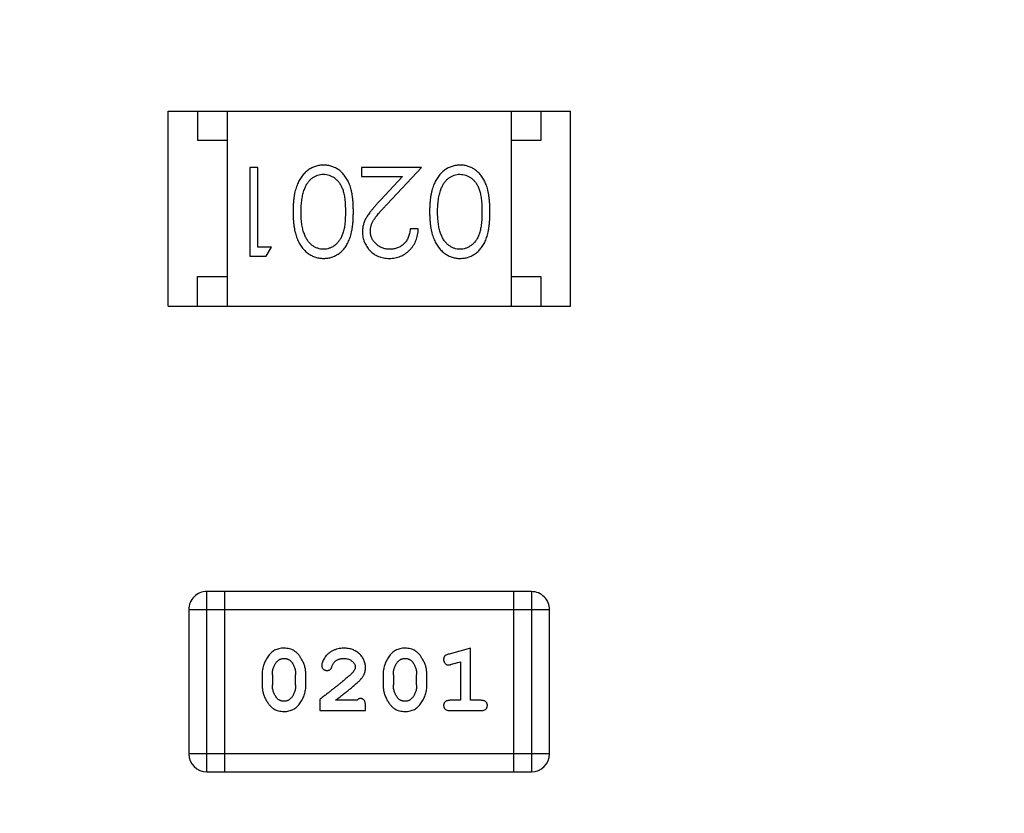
# Model space of a CAD drawing. Header units: millimetres. Extents: x 344 to 667, y 229 to 335.
# Tile 201 of 206: x 632.44 to 634.1, y 301.83 to 303.17. Entities that reach past the tile are written whole.
import ezdxf

# ---------------------------------------------------------------- set-up
doc = ezdxf.new("R2010")
doc.units = ezdxf.units.MM
doc.header["$LTSCALE"] = 0.5
doc.header["$PDMODE"] = 3
doc.header["$PDSIZE"] = 0.3125
doc.layers.get('0').update_dxf_attribs({"linetype": 'CONTINUOUS'})
doc.layers.get('Defpoints').update_dxf_attribs({"linetype": 'CONTINUOUS'})
doc.layers.add('Dim', color=6, linetype='CONTINUOUS', lineweight=13)
doc.styles.add('Verdana', font='verdana.ttf', dxfattribs={"height": 2.5})
doc.dimstyles.new('aaaaaaaa 3.0', dxfattribs={"dimtxt": 2.5, "dimasz": 2, "dimexe": 1.25, "dimexo": 0.625, "dimtad": 1, "dimzin": 9, "dimdsep": 46, "dimtxsty": 'Verdana', "dimcen": 0, "dimazin": 0, "dimtfac": 1, "dimtmove": 0, "dimatfit": 3, "dimfxl": 1, "dimlwd": 25, "dimlwe": 25, "dimarcsym": 0})

# ---------------------------------------------------------------- blocks, each defined once
blk = doc.blocks.new('*D32')
at = {"layer": 'Defpoints', "color": 0}
for p in [(549.8109, 313.125), (549.8109, 301.8325), (641.8109, 301.8325)]:
    blk.add_point(p, dxfattribs=at)
at = {"layer": 'Dim', "color": 0, "lineweight": 25}
for p, q in [((549.8109, 302.4575), (549.8109, 314.375)), ((641.8109, 302.4575), (641.8109, 314.375)), ((639.8109, 313.125), (551.8109, 313.125))]:
    blk.add_line(p, q, dxfattribs=at)
at = {"layer": 'Dim', "color": 0}
for points in [[(551.8109, 313.4583), (551.8109, 312.7917), (549.8109, 313.125)], [(639.8109, 312.7917), (639.8109, 313.4583), (641.8109, 313.125)]]:
    blk.add_solid(points, dxfattribs=at)
at = {"layer": 'Dim', "color": 0, "insert": (595.8109, 315.0504), "char_height": 2.5, "attachment_point": 5, "style": 'Verdana'}
blk.add_mtext('92', dxfattribs=at)

msp = doc.modelspace()

# ---------------------------------------------------------------- linework, layer by layer
at = {"linetype": 'Continuous'}
for p, q in [((632.6872, 302.6902), (632.6873, 303.0202)), ((632.6873, 303.0202), (633.3673, 303.0201)), ((632.7373, 302.9702), (632.7373, 303.0202)), ((632.7873, 303.0201), (632.7872, 302.6901)), ((633.2673, 303.0201), (633.2672, 302.6901)), ((633.3173, 303.0201), (633.3173, 302.9701)), ((633.3672, 302.6901), (633.3673, 303.0201)), ((632.7873, 302.9701), (632.7373, 302.9702)), ((633.3173, 302.9701), (633.2673, 302.9701)), ((632.8255, 302.9249), (632.8254, 302.7749)), ((632.8389, 302.9249), (632.8255, 302.9249)), ((632.8389, 302.7902), (632.8389, 302.9249)), ((633.1158, 302.9248), (633.0139, 302.9248)), ((633.0139, 302.9248), (633.0139, 302.9095)), ((633.0577, 302.8628), (633.1158, 302.9248)), ((633.0139, 302.9095), (633.0837, 302.9095)), ((633.0837, 302.9095), (633.0462, 302.8694)), ((633.1101, 302.821), (633.0966, 302.821)), ((632.862, 302.7902), (632.8389, 302.7902)), ((632.8532, 302.7749), (632.862, 302.7902)), ((632.8254, 302.7749), (632.8532, 302.7749)), ((632.7372, 302.7402), (632.7872, 302.7401)), ((632.7372, 302.6902), (632.7372, 302.7402)), ((633.2672, 302.7401), (633.3172, 302.7401)), ((633.3172, 302.7401), (633.3172, 302.6901)), ((632.6872, 302.6902), (633.3672, 302.6901)), ((632.7528, 301.9028), (632.7529, 302.2076)), ((633.3015, 302.2075), (632.7529, 302.2076)), ((632.7833, 301.9028), (632.7833, 302.2076)), ((633.271, 302.2075), (633.271, 301.9027)), ((633.3015, 302.2075), (633.3015, 301.9027)), ((632.7224, 302.1771), (632.7223, 301.9332)), ((632.7224, 302.1771), (633.332, 302.177)), ((633.3319, 301.9332), (633.332, 302.177)), ((633.1986, 302.1118), (633.1621, 302.1019)), ((633.1986, 302.0237), (633.1986, 302.1118)), ((633.1663, 302.0845), (633.1813, 302.0886)), ((633.1813, 302.0886), (633.1813, 302.0237)), ((632.8462, 302.0672), (632.8462, 302.0494)), ((632.8636, 302.0669), (632.8635, 302.0497)), ((632.9029, 302.0497), (632.9029, 302.0669)), ((632.9202, 302.0494), (632.9202, 302.0672)), ((633.0508, 302.0672), (633.0508, 302.0494)), ((633.0681, 302.0669), (633.0681, 302.0497)), ((633.1074, 302.0497), (633.1074, 302.0669)), ((633.1247, 302.0494), (633.1247, 302.0671)), ((632.9438, 302.0253), (632.9438, 302.0064)), ((633.0067, 302.0237), (632.9705, 302.0237)), ((633.1813, 302.0237), (633.164, 302.0237)), ((633.2159, 302.0237), (633.1986, 302.0237)), ((632.9438, 302.0064), (633.0209, 302.0064)), ((633.0209, 302.0064), (633.0209, 302.0142)), ((633.164, 302.0064), (633.2159, 302.0064)), ((633.3319, 301.9332), (632.7223, 301.9332)), ((632.7528, 301.9028), (633.3015, 301.9027))]:
    msp.add_line(p, q, dxfattribs=at)
for centre, start, end in [((632.7528, 302.1771), 89.9951, 179.9951), ((633.3015, 302.177), 359.9951, 89.9951), ((632.7528, 301.9332), 179.9951, 269.9951), ((633.3015, 301.9332), 269.9951, 359.9951)]:
    msp.add_arc(centre, 0.0305, start, end, dxfattribs=at)
for points, knots in [([(632.9503, 302.9287), (632.9491, 302.9287), (632.9467, 302.9286), (632.9432, 302.9282), (632.9398, 302.9275), (632.9364, 302.9266), (632.9332, 302.9254), (632.93, 302.924), (632.9269, 302.9222), (632.9239, 302.9202), (632.921, 302.918), (632.9183, 302.9154), (632.9157, 302.9127), (632.9133, 302.9096), (632.911, 302.9063), (632.9089, 302.9027), (632.907, 302.8989), (632.9052, 302.8949), (632.9036, 302.8905), (632.9023, 302.8857), (632.9011, 302.8807), (632.9001, 302.8752), (632.8994, 302.8694), (632.8989, 302.8632), (632.8986, 302.8567), (632.8986, 302.8522), (632.8985, 302.8499)], [0, 0, 0, 0, 0.033824, 0.067298, 0.10028, 0.133019, 0.165736, 0.198792, 0.232372, 0.266409, 0.301016, 0.336196, 0.371972, 0.408574, 0.446394, 0.485225, 0.525372, 0.567224, 0.611081, 0.65775, 0.70702, 0.759235, 0.814484, 0.873227, 0.934937, 1, 1, 1, 1]), ([(633.0004, 302.8499), (633.0004, 302.8523), (633.0004, 302.8569), (633.0001, 302.8637), (632.9996, 302.8701), (632.9989, 302.876), (632.998, 302.8815), (632.9969, 302.8867), (632.9956, 302.8914), (632.9941, 302.8957), (632.9924, 302.8997), (632.9905, 302.9035), (632.9885, 302.9069), (632.9863, 302.9101), (632.984, 302.9131), (632.9816, 302.9158), (632.9789, 302.9183), (632.9761, 302.9205), (632.9732, 302.9224), (632.9702, 302.9241), (632.9671, 302.9255), (632.9639, 302.9267), (632.9606, 302.9276), (632.9573, 302.9282), (632.9538, 302.9286), (632.9515, 302.9287), (632.9503, 302.9287)], [0, 0, 0, 0, 0.068113, 0.132564, 0.193427, 0.250218, 0.303569, 0.353576, 0.400235, 0.443586, 0.484619, 0.524292, 0.56238, 0.599049, 0.63494, 0.669782, 0.704009, 0.737842, 0.771098, 0.803896, 0.836415, 0.868639, 0.900715, 0.933378, 0.966213, 1, 1, 1, 1]), ([(633.1811, 302.9287), (633.1799, 302.9287), (633.1775, 302.9286), (633.174, 302.9282), (633.1706, 302.9275), (633.1672, 302.9266), (633.164, 302.9254), (633.1607, 302.9239), (633.1577, 302.9222), (633.1546, 302.9202), (633.1518, 302.9179), (633.149, 302.9154), (633.1464, 302.9126), (633.144, 302.9096), (633.1418, 302.9063), (633.1397, 302.9027), (633.1378, 302.8989), (633.136, 302.8949), (633.1344, 302.8905), (633.1331, 302.8857), (633.1319, 302.8806), (633.1309, 302.8752), (633.1302, 302.8694), (633.1297, 302.8632), (633.1294, 302.8567), (633.1293, 302.8522), (633.1293, 302.8499)], [0, 0, 0, 0, 0.033824, 0.067298, 0.10028, 0.133019, 0.165736, 0.198792, 0.232372, 0.266409, 0.301016, 0.336196, 0.371972, 0.408574, 0.446394, 0.485225, 0.525372, 0.567224, 0.611081, 0.65775, 0.70702, 0.759235, 0.814484, 0.873227, 0.934937, 1, 1, 1, 1]), ([(633.2312, 302.8499), (633.2312, 302.8523), (633.2312, 302.8569), (633.2309, 302.8637), (633.2304, 302.87), (633.2297, 302.876), (633.2288, 302.8815), (633.2277, 302.8867), (633.2264, 302.8914), (633.2249, 302.8957), (633.2232, 302.8997), (633.2213, 302.9034), (633.2193, 302.9069), (633.2171, 302.9101), (633.2148, 302.9131), (633.2123, 302.9158), (633.2097, 302.9182), (633.2069, 302.9204), (633.204, 302.9224), (633.201, 302.924), (633.1979, 302.9255), (633.1947, 302.9266), (633.1914, 302.9276), (633.188, 302.9282), (633.1846, 302.9286), (633.1823, 302.9287), (633.1811, 302.9287)], [0, 0, 0, 0, 0.068113, 0.132564, 0.193427, 0.250218, 0.303569, 0.353576, 0.400235, 0.443586, 0.484619, 0.524292, 0.56238, 0.599049, 0.63494, 0.669782, 0.704009, 0.737842, 0.771098, 0.803896, 0.836415, 0.868639, 0.900715, 0.933378, 0.966213, 1, 1, 1, 1]), ([(632.9177, 302.8876), (632.9181, 302.8886), (632.9188, 302.8907), (632.9201, 302.8936), (632.9216, 302.8963), (632.9232, 302.8988), (632.925, 302.9011), (632.9268, 302.9033), (632.9288, 302.9052), (632.9316, 302.9074), (632.9353, 302.9098), (632.94, 302.9118), (632.9449, 302.9131), (632.9482, 302.9132), (632.9499, 302.9133)], [0, 0, 0, 0, 0.075949, 0.148549, 0.218996, 0.286119, 0.351826, 0.416074, 0.478265, 0.540325, 0.660405, 0.774606, 0.887187, 1, 1, 1, 1]), ([(632.9499, 302.9133), (632.9515, 302.9132), (632.9548, 302.9131), (632.9597, 302.9118), (632.9644, 302.9097), (632.9682, 302.9073), (632.971, 302.905), (632.9731, 302.9031), (632.975, 302.9009), (632.9768, 302.8986), (632.9784, 302.8961), (632.9799, 302.8934), (632.9812, 302.8905), (632.9825, 302.8874), (632.9835, 302.884), (632.9845, 302.8802), (632.9852, 302.8761), (632.9859, 302.8716), (632.9864, 302.8667), (632.9867, 302.8614), (632.987, 302.8557), (632.987, 302.8519), (632.987, 302.8498)], [0, 0, 0, 0, 0.060034, 0.120278, 0.182348, 0.247919, 0.281641, 0.315701, 0.350322, 0.385703, 0.421819, 0.459196, 0.497866, 0.538301, 0.58121, 0.628183, 0.679403, 0.734699, 0.794074, 0.858416, 0.927049, 1, 1, 1, 1]), ([(633.1484, 302.8875), (633.1488, 302.8886), (633.1496, 302.8906), (633.1509, 302.8936), (633.1524, 302.8963), (633.154, 302.8988), (633.1557, 302.9011), (633.1576, 302.9033), (633.1596, 302.9052), (633.1624, 302.9074), (633.1661, 302.9098), (633.1708, 302.9118), (633.1756, 302.9131), (633.179, 302.9132), (633.1806, 302.9133)], [0, 0, 0, 0, 0.075949, 0.148549, 0.218996, 0.286119, 0.351826, 0.416074, 0.478265, 0.540325, 0.660405, 0.774606, 0.887187, 1, 1, 1, 1]), ([(633.1806, 302.9133), (633.1823, 302.9132), (633.1856, 302.913), (633.1905, 302.9117), (633.1952, 302.9097), (633.199, 302.9073), (633.2018, 302.905), (633.2039, 302.9031), (633.2057, 302.9009), (633.2075, 302.8986), (633.2092, 302.8961), (633.2106, 302.8934), (633.212, 302.8905), (633.2132, 302.8874), (633.2143, 302.884), (633.2152, 302.8802), (633.216, 302.876), (633.2167, 302.8715), (633.2171, 302.8666), (633.2175, 302.8614), (633.2177, 302.8557), (633.2178, 302.8518), (633.2178, 302.8498)], [0, 0, 0, 0, 0.060034, 0.120278, 0.182348, 0.247919, 0.281641, 0.315701, 0.350322, 0.385703, 0.421819, 0.459196, 0.497866, 0.538301, 0.58121, 0.628183, 0.679403, 0.734699, 0.794074, 0.858416, 0.927049, 1, 1, 1, 1]), ([(632.912, 302.8499), (632.912, 302.8517), (632.912, 302.8552), (632.9123, 302.8604), (632.9128, 302.8654), (632.9133, 302.8703), (632.9142, 302.8749), (632.9151, 302.8793), (632.9163, 302.8835), (632.9172, 302.8862), (632.9177, 302.8876)], [0, 0, 0, 0, 0.141157, 0.277773, 0.409244, 0.535676, 0.657497, 0.775458, 0.889412, 1, 1, 1, 1]), ([(633.1428, 302.8498), (633.1428, 302.8516), (633.1428, 302.8552), (633.1431, 302.8604), (633.1435, 302.8654), (633.1441, 302.8702), (633.145, 302.8748), (633.1459, 302.8793), (633.1471, 302.8835), (633.148, 302.8862), (633.1484, 302.8875)], [0, 0, 0, 0, 0.141157, 0.277773, 0.409244, 0.535676, 0.657497, 0.775458, 0.889412, 1, 1, 1, 1]), ([(633.0462, 302.8694), (633.0447, 302.8679), (633.042, 302.8649), (633.038, 302.8605), (633.0345, 302.8564), (633.0313, 302.8525), (633.0284, 302.8489), (633.026, 302.8455), (633.0239, 302.8424), (633.0215, 302.8385), (633.0192, 302.8338), (633.0173, 302.8279), (633.016, 302.8218), (633.0159, 302.8177), (633.0158, 302.8156)], [0, 0, 0, 0, 0.09953, 0.192079, 0.277712, 0.357454, 0.429648, 0.495771, 0.555538, 0.608657, 0.707578, 0.804328, 0.901298, 1, 1, 1, 1]), ([(633.0293, 302.8168), (633.0294, 302.8184), (633.0295, 302.8217), (633.0305, 302.8264), (633.0322, 302.8311), (633.0342, 302.8349), (633.0362, 302.838), (633.0381, 302.8407), (633.0405, 302.8436), (633.0431, 302.8469), (633.0462, 302.8505), (633.0497, 302.8543), (633.0535, 302.8584), (633.0562, 302.8613), (633.0577, 302.8628)], [0, 0, 0, 0, 0.088014, 0.174976, 0.2638, 0.355443, 0.406413, 0.465519, 0.533076, 0.609353, 0.693899, 0.787171, 0.889197, 1, 1, 1, 1]), ([(632.8985, 302.8499), (632.8986, 302.8476), (632.8986, 302.8431), (632.8989, 302.8366), (632.8994, 302.8304), (632.9002, 302.8245), (632.9011, 302.819), (632.9023, 302.8139), (632.9037, 302.8092), (632.9053, 302.8047), (632.9071, 302.8007), (632.909, 302.7968), (632.9111, 302.7933), (632.9134, 302.7899), (632.9158, 302.7869), (632.9184, 302.7841), (632.9211, 302.7816), (632.924, 302.7794), (632.9269, 302.7774), (632.93, 302.7757), (632.9332, 302.7742), (632.9365, 302.7731), (632.9398, 302.7721), (632.9432, 302.7715), (632.9467, 302.7711), (632.9491, 302.771), (632.9503, 302.771)], [0, 0, 0, 0, 0.065278, 0.127205, 0.186168, 0.241675, 0.294115, 0.343609, 0.390387, 0.434463, 0.476646, 0.517002, 0.555936, 0.593716, 0.630057, 0.665601, 0.700745, 0.734917, 0.768681, 0.802087, 0.834849, 0.867433, 0.900138, 0.932806, 0.966212, 1, 1, 1, 1]), ([(632.9498, 302.7864), (632.9482, 302.7865), (632.9449, 302.7866), (632.9401, 302.7879), (632.9354, 302.79), (632.9317, 302.7924), (632.9288, 302.7947), (632.9267, 302.7967), (632.9248, 302.7989), (632.923, 302.8014), (632.9213, 302.8041), (632.9197, 302.807), (632.9183, 302.8102), (632.917, 302.8136), (632.9158, 302.8173), (632.9147, 302.8212), (632.9139, 302.8254), (632.9132, 302.8298), (632.9127, 302.8345), (632.9122, 302.8394), (632.9121, 302.8445), (632.912, 302.8481), (632.912, 302.8499)], [0, 0, 0, 0, 0.059689, 0.119507, 0.181075, 0.246162, 0.279894, 0.314468, 0.350403, 0.387474, 0.426147, 0.466624, 0.508745, 0.553328, 0.600058, 0.649177, 0.700552, 0.754894, 0.811825, 0.871514, 0.934319, 1, 1, 1, 1]), ([(632.987, 302.8498), (632.987, 302.8478), (632.987, 302.8439), (632.9867, 302.8383), (632.9864, 302.833), (632.9858, 302.8281), (632.9853, 302.8236), (632.9844, 302.8194), (632.9835, 302.8157), (632.9824, 302.8122), (632.9812, 302.8091), (632.9798, 302.8062), (632.9783, 302.8035), (632.9767, 302.801), (632.9749, 302.7987), (632.9731, 302.7966), (632.971, 302.7946), (632.9682, 302.7924), (632.9644, 302.79), (632.9597, 302.7879), (632.9548, 302.7866), (632.9515, 302.7865), (632.9498, 302.7864)], [0, 0, 0, 0, 0.073302, 0.142286, 0.206253, 0.266017, 0.321612, 0.372532, 0.419497, 0.462398, 0.502825, 0.541489, 0.579034, 0.615143, 0.650298, 0.684912, 0.718701, 0.752189, 0.817245, 0.879117, 0.939613, 1, 1, 1, 1]), ([(632.9503, 302.771), (632.9515, 302.771), (632.9538, 302.7711), (632.9573, 302.7715), (632.9606, 302.7721), (632.9639, 302.7731), (632.9671, 302.7742), (632.9703, 302.7757), (632.9733, 302.7774), (632.9762, 302.7794), (632.979, 302.7816), (632.9817, 302.784), (632.9842, 302.7867), (632.9865, 302.7897), (632.9887, 302.7929), (632.9907, 302.7964), (632.9925, 302.8001), (632.9942, 302.804), (632.9957, 302.8083), (632.9969, 302.813), (632.9981, 302.8181), (632.9989, 302.8237), (632.9996, 302.8296), (633.0001, 302.836), (633.0004, 302.8428), (633.0004, 302.8475), (633.0004, 302.8499)], [0, 0, 0, 0, 0.033742, 0.066533, 0.099153, 0.13154, 0.164087, 0.196563, 0.229707, 0.263315, 0.297504, 0.331686, 0.366482, 0.4021, 0.438958, 0.476748, 0.515985, 0.556589, 0.599519, 0.645765, 0.695487, 0.748721, 0.805687, 0.866754, 0.931405, 1, 1, 1, 1]), ([(633.1293, 302.8499), (633.1293, 302.8476), (633.1294, 302.8431), (633.1297, 302.8365), (633.1302, 302.8303), (633.1309, 302.8245), (633.1319, 302.819), (633.1331, 302.8139), (633.1345, 302.8091), (633.1361, 302.8047), (633.1379, 302.8006), (633.1398, 302.7968), (633.1419, 302.7932), (633.1441, 302.7899), (633.1466, 302.7869), (633.1491, 302.7841), (633.1519, 302.7816), (633.1547, 302.7794), (633.1577, 302.7774), (633.1608, 302.7757), (633.164, 302.7742), (633.1672, 302.7731), (633.1706, 302.7721), (633.174, 302.7714), (633.1775, 302.771), (633.1799, 302.771), (633.1811, 302.771)], [0, 0, 0, 0, 0.065278, 0.127205, 0.186168, 0.241675, 0.294115, 0.343609, 0.390387, 0.434463, 0.476646, 0.517002, 0.555936, 0.593716, 0.630057, 0.665601, 0.700745, 0.734917, 0.768681, 0.802087, 0.834849, 0.867433, 0.900138, 0.932806, 0.966212, 1, 1, 1, 1]), ([(633.1806, 302.7864), (633.179, 302.7865), (633.1757, 302.7866), (633.1708, 302.7879), (633.1662, 302.79), (633.1624, 302.7924), (633.1596, 302.7946), (633.1575, 302.7967), (633.1556, 302.7989), (633.1538, 302.8014), (633.1521, 302.8041), (633.1505, 302.807), (633.1491, 302.8102), (633.1477, 302.8136), (633.1466, 302.8173), (633.1455, 302.8212), (633.1447, 302.8254), (633.144, 302.8298), (633.1435, 302.8344), (633.143, 302.8393), (633.1428, 302.8445), (633.1428, 302.848), (633.1428, 302.8498)], [0, 0, 0, 0, 0.059689, 0.119507, 0.181075, 0.246162, 0.279894, 0.314468, 0.350403, 0.387474, 0.426147, 0.466624, 0.508745, 0.553328, 0.600058, 0.649177, 0.700552, 0.754894, 0.811825, 0.871514, 0.934319, 1, 1, 1, 1]), ([(633.2178, 302.8498), (633.2178, 302.8478), (633.2177, 302.8439), (633.2175, 302.8382), (633.2171, 302.833), (633.2166, 302.8281), (633.216, 302.8235), (633.2152, 302.8194), (633.2143, 302.8156), (633.2132, 302.8122), (633.2119, 302.8091), (633.2106, 302.8062), (633.2091, 302.8035), (633.2075, 302.801), (633.2057, 302.7987), (633.2038, 302.7965), (633.2018, 302.7946), (633.1989, 302.7924), (633.1952, 302.79), (633.1905, 302.7879), (633.1856, 302.7866), (633.1823, 302.7865), (633.1806, 302.7864)], [0, 0, 0, 0, 0.073302, 0.142286, 0.206253, 0.266017, 0.321612, 0.372532, 0.419497, 0.462398, 0.502825, 0.541489, 0.579034, 0.615143, 0.650298, 0.684912, 0.718701, 0.752189, 0.817245, 0.879117, 0.939613, 1, 1, 1, 1]), ([(633.1811, 302.771), (633.1822, 302.771), (633.1846, 302.771), (633.188, 302.7715), (633.1914, 302.7721), (633.1947, 302.7731), (633.1979, 302.7742), (633.201, 302.7757), (633.2041, 302.7774), (633.207, 302.7793), (633.2098, 302.7816), (633.2125, 302.784), (633.2149, 302.7867), (633.2173, 302.7897), (633.2194, 302.7929), (633.2215, 302.7963), (633.2233, 302.8), (633.2249, 302.804), (633.2264, 302.8083), (633.2277, 302.813), (633.2288, 302.8181), (633.2297, 302.8237), (633.2304, 302.8296), (633.2309, 302.836), (633.2312, 302.8428), (633.2312, 302.8475), (633.2312, 302.8499)], [0, 0, 0, 0, 0.033742, 0.066533, 0.099153, 0.13154, 0.164087, 0.196563, 0.229707, 0.263315, 0.297504, 0.331686, 0.366482, 0.4021, 0.438958, 0.476748, 0.515985, 0.556589, 0.599519, 0.645765, 0.695487, 0.748721, 0.805687, 0.866754, 0.931405, 1, 1, 1, 1]), ([(633.0158, 302.8156), (633.0159, 302.8141), (633.016, 302.8112), (633.0165, 302.8069), (633.0175, 302.8027), (633.0189, 302.7987), (633.0207, 302.7949), (633.0229, 302.7912), (633.0254, 302.7876), (633.0283, 302.7842), (633.0315, 302.7811), (633.0351, 302.7784), (633.0388, 302.7761), (633.0428, 302.7742), (633.0471, 302.7728), (633.0515, 302.7718), (633.0563, 302.7711), (633.0595, 302.771), (633.0611, 302.771)], [0, 0, 0, 0, 0.06271, 0.123347, 0.183401, 0.242828, 0.302097, 0.36242, 0.423725, 0.487032, 0.550491, 0.612709, 0.674265, 0.73617, 0.799211, 0.863483, 0.930525, 1, 1, 1, 1]), ([(633.0618, 302.7864), (633.0607, 302.7864), (633.0585, 302.7865), (633.0553, 302.7869), (633.0522, 302.7876), (633.0492, 302.7886), (633.0464, 302.7898), (633.0437, 302.7914), (633.0411, 302.7932), (633.0387, 302.7953), (633.0365, 302.7976), (633.0346, 302.8), (633.0329, 302.8025), (633.0316, 302.8052), (633.0306, 302.8079), (633.0298, 302.8108), (633.0294, 302.8137), (633.0293, 302.8158), (633.0293, 302.8168)], [0, 0, 0, 0, 0.068027, 0.133505, 0.19695, 0.26027, 0.322741, 0.384982, 0.448465, 0.513424, 0.578224, 0.640011, 0.700094, 0.760067, 0.819012, 0.877878, 0.938035, 1, 1, 1, 1]), ([(633.0611, 302.771), (633.0628, 302.771), (633.0661, 302.7711), (633.0709, 302.7718), (633.0756, 302.7729), (633.08, 302.7744), (633.0842, 302.7764), (633.0882, 302.7788), (633.0921, 302.7817), (633.0956, 302.785), (633.0989, 302.7886), (633.1017, 302.7925), (633.1042, 302.7967), (633.1062, 302.8011), (633.1078, 302.8057), (633.109, 302.8106), (633.1098, 302.8157), (633.11, 302.8192), (633.1101, 302.821)], [0, 0, 0, 0, 0.06445, 0.126725, 0.187421, 0.247417, 0.306749, 0.366595, 0.427749, 0.490235, 0.553031, 0.614805, 0.676505, 0.738096, 0.801021, 0.864897, 0.931209, 1, 1, 1, 1]), ([(633.0966, 302.821), (633.0965, 302.8197), (633.0962, 302.8171), (633.0955, 302.8133), (633.0945, 302.8097), (633.0933, 302.8064), (633.0918, 302.8033), (633.09, 302.8005), (633.0881, 302.7978), (633.0858, 302.7954), (633.0833, 302.7933), (633.0807, 302.7914), (633.0779, 302.7899), (633.075, 302.7886), (633.0719, 302.7876), (633.0687, 302.7869), (633.0653, 302.7865), (633.063, 302.7864), (633.0618, 302.7864)], [0, 0, 0, 0, 0.073648, 0.143686, 0.210962, 0.275557, 0.338064, 0.399311, 0.4594, 0.51934, 0.579024, 0.637809, 0.695959, 0.754122, 0.813113, 0.873453, 0.935561, 1, 1, 1, 1]), ([(632.883, 302.1118), (632.8816, 302.1117), (632.8788, 302.1117), (632.8747, 302.111), (632.8709, 302.1098), (632.8673, 302.1083), (632.864, 302.1062), (632.861, 302.1037), (632.8582, 302.1007), (632.8557, 302.0973), (632.8535, 302.0937), (632.8516, 302.09), (632.8499, 302.0863), (632.8486, 302.0826), (632.8475, 302.0788), (632.8468, 302.0749), (632.8463, 302.0711), (632.8463, 302.0685), (632.8462, 302.0672)], [0, 0, 0, 0, 0.06692, 0.130834, 0.19258, 0.252759, 0.312631, 0.373411, 0.436359, 0.501894, 0.568244, 0.632472, 0.69556, 0.757163, 0.818592, 0.878885, 0.939235, 1, 1, 1, 1]), ([(632.9202, 302.0672), (632.9202, 302.0682), (632.9201, 302.0704), (632.9198, 302.0736), (632.9193, 302.0767), (632.9186, 302.0798), (632.9177, 302.0829), (632.9166, 302.0859), (632.9153, 302.0888), (632.9138, 302.0917), (632.9122, 302.0944), (632.9106, 302.097), (632.9089, 302.0993), (632.9072, 302.1014), (632.9055, 302.1033), (632.9038, 302.1049), (632.9021, 302.1064), (632.8997, 302.1079), (632.8966, 302.1095), (632.8924, 302.1108), (632.8878, 302.1116), (632.8847, 302.1117), (632.883, 302.1118)], [0, 0, 0, 0, 0.049855, 0.099516, 0.148482, 0.19758, 0.246804, 0.296268, 0.346517, 0.397047, 0.446826, 0.49336, 0.537801, 0.579207, 0.617974, 0.654833, 0.689171, 0.722088, 0.786392, 0.853518, 0.924186, 1, 1, 1, 1]), ([(632.9842, 302.1118), (632.9825, 302.1117), (632.9791, 302.1116), (632.9742, 302.1107), (632.9695, 302.1093), (632.965, 302.1073), (632.9608, 302.1049), (632.9572, 302.102), (632.954, 302.0988), (632.9515, 302.0952), (632.9495, 302.0916), (632.9481, 302.0883), (632.9471, 302.0853), (632.947, 302.0834), (632.9469, 302.0825)], [0, 0, 0, 0, 0.098286, 0.193983, 0.289056, 0.384352, 0.477435, 0.566197, 0.652355, 0.737986, 0.818188, 0.887401, 0.94802, 1, 1, 1, 1]), ([(633.0209, 302.079), (633.0208, 302.0801), (633.0208, 302.0823), (633.0203, 302.0856), (633.0195, 302.0887), (633.0183, 302.0916), (633.0169, 302.0945), (633.0151, 302.0972), (633.013, 302.0998), (633.0106, 302.1022), (633.008, 302.1045), (633.0051, 302.1064), (633.0021, 302.1081), (632.9988, 302.1095), (632.9954, 302.1105), (632.9919, 302.1113), (632.9881, 302.1117), (632.9855, 302.1117), (632.9842, 302.1118)], [0, 0, 0, 0, 0.060981, 0.120256, 0.178148, 0.236115, 0.293993, 0.352864, 0.413358, 0.476056, 0.539296, 0.602396, 0.665116, 0.728325, 0.792919, 0.859317, 0.928302, 1, 1, 1, 1]), ([(633.0876, 302.1118), (633.0861, 302.1117), (633.0833, 302.1117), (633.0792, 302.1109), (633.0754, 302.1098), (633.0718, 302.1082), (633.0685, 302.1062), (633.0655, 302.1037), (633.0627, 302.1007), (633.0602, 302.0973), (633.058, 302.0937), (633.0561, 302.09), (633.0544, 302.0863), (633.0531, 302.0826), (633.052, 302.0788), (633.0513, 302.0749), (633.0508, 302.0711), (633.0508, 302.0685), (633.0508, 302.0672)], [0, 0, 0, 0, 0.06692, 0.130834, 0.19258, 0.252759, 0.312631, 0.373411, 0.436359, 0.501894, 0.568244, 0.632472, 0.69556, 0.757163, 0.818592, 0.878885, 0.939235, 1, 1, 1, 1]), ([(633.1247, 302.0671), (633.1247, 302.0682), (633.1246, 302.0704), (633.1243, 302.0736), (633.1238, 302.0767), (633.1231, 302.0798), (633.1222, 302.0828), (633.1211, 302.0859), (633.1198, 302.0888), (633.1183, 302.0917), (633.1167, 302.0944), (633.1151, 302.097), (633.1134, 302.0993), (633.1118, 302.1014), (633.11, 302.1033), (633.1083, 302.1049), (633.1066, 302.1063), (633.1042, 302.1079), (633.1011, 302.1095), (633.0969, 302.1108), (633.0923, 302.1116), (633.0892, 302.1117), (633.0876, 302.1118)], [0, 0, 0, 0, 0.049855, 0.099516, 0.148482, 0.19758, 0.246804, 0.296268, 0.346517, 0.397047, 0.446826, 0.49336, 0.537801, 0.579207, 0.617974, 0.654833, 0.689171, 0.722088, 0.786392, 0.853518, 0.924186, 1, 1, 1, 1]), ([(632.8708, 302.0887), (632.8712, 302.0891), (632.872, 302.09), (632.8734, 302.0912), (632.8748, 302.0922), (632.8763, 302.0931), (632.8779, 302.0937), (632.8796, 302.0941), (632.8813, 302.0944), (632.8826, 302.0945), (632.8832, 302.0945)], [0, 0, 0, 0, 0.13042, 0.256046, 0.378133, 0.498725, 0.620452, 0.742761, 0.869406, 1, 1, 1, 1]), ([(632.8832, 302.0945), (632.8838, 302.0945), (632.885, 302.0944), (632.8868, 302.0942), (632.8885, 302.0938), (632.8901, 302.0932), (632.8916, 302.0924), (632.893, 302.0915), (632.8942, 302.0904), (632.8949, 302.0896), (632.8953, 302.0892)], [0, 0, 0, 0, 0.138115, 0.270177, 0.397547, 0.520057, 0.63869, 0.757499, 0.878226, 1, 1, 1, 1]), ([(632.8953, 302.0892), (632.8959, 302.0884), (632.8971, 302.0868), (632.8987, 302.0843), (632.9, 302.0816), (632.901, 302.0789), (632.9019, 302.076), (632.9025, 302.0731), (632.9028, 302.07), (632.9029, 302.0679), (632.9029, 302.0669)], [0, 0, 0, 0, 0.125331, 0.248948, 0.371201, 0.494032, 0.616811, 0.742104, 0.868849, 1, 1, 1, 1]), ([(632.9642, 302.0806), (632.9645, 302.0815), (632.9651, 302.0832), (632.9664, 302.0855), (632.9676, 302.0875), (632.9687, 302.0886), (632.9692, 302.0891)], [0, 0, 0, 0, 0.285518, 0.544185, 0.781367, 1, 1, 1, 1]), ([(632.9692, 302.0891), (632.9697, 302.0895), (632.9707, 302.0904), (632.9723, 302.0915), (632.9741, 302.0924), (632.9759, 302.0931), (632.9778, 302.0938), (632.9798, 302.0941), (632.9819, 302.0944), (632.9833, 302.0945), (632.9841, 302.0945)], [0, 0, 0, 0, 0.121873, 0.243139, 0.363336, 0.485133, 0.607572, 0.734701, 0.864814, 1, 1, 1, 1]), ([(632.9841, 302.0945), (632.9855, 302.0944), (632.9882, 302.0943), (632.992, 302.0935), (632.9954, 302.0921), (632.9982, 302.0902), (633.0006, 302.0879), (633.0023, 302.0855), (633.0034, 302.0827), (633.0035, 302.0809), (633.0036, 302.0799)], [0, 0, 0, 0, 0.156344, 0.299348, 0.4327, 0.561, 0.682299, 0.791883, 0.89611, 1, 1, 1, 1]), ([(633.0753, 302.0887), (633.0757, 302.0891), (633.0765, 302.09), (633.0779, 302.0912), (633.0793, 302.0922), (633.0808, 302.093), (633.0824, 302.0937), (633.0841, 302.0941), (633.0859, 302.0944), (633.0871, 302.0944), (633.0877, 302.0945)], [0, 0, 0, 0, 0.13042, 0.256046, 0.378133, 0.498725, 0.620452, 0.742761, 0.869406, 1, 1, 1, 1]), ([(633.0877, 302.0945), (633.0883, 302.0944), (633.0895, 302.0944), (633.0914, 302.0942), (633.0931, 302.0938), (633.0946, 302.0932), (633.0961, 302.0924), (633.0975, 302.0915), (633.0987, 302.0904), (633.0995, 302.0896), (633.0998, 302.0892)], [0, 0, 0, 0, 0.138115, 0.270177, 0.397547, 0.520057, 0.63869, 0.757499, 0.878226, 1, 1, 1, 1]), ([(633.0998, 302.0892), (633.1004, 302.0884), (633.1016, 302.0868), (633.1032, 302.0842), (633.1045, 302.0816), (633.1055, 302.0788), (633.1064, 302.076), (633.107, 302.073), (633.1073, 302.07), (633.1074, 302.0679), (633.1074, 302.0669)], [0, 0, 0, 0, 0.125331, 0.248948, 0.371201, 0.494032, 0.616811, 0.742104, 0.868849, 1, 1, 1, 1]), ([(633.1621, 302.1019), (633.1612, 302.1016), (633.1596, 302.1012), (633.1576, 302.1003), (633.1559, 302.0994), (633.1547, 302.0984), (633.1539, 302.0972), (633.1534, 302.0959), (633.1531, 302.0943), (633.153, 302.0933), (633.153, 302.0927)], [0, 0, 0, 0, 0.187321, 0.344927, 0.475328, 0.579604, 0.674244, 0.773631, 0.882025, 1, 1, 1, 1]), ([(633.153, 302.0927), (633.153, 302.0921), (633.1531, 302.0909), (633.1536, 302.0891), (633.1543, 302.0875), (633.1553, 302.0861), (633.1565, 302.0849), (633.1579, 302.0841), (633.1594, 302.0835), (633.1604, 302.0835), (633.1609, 302.0834)], [0, 0, 0, 0, 0.138815, 0.27042, 0.39836, 0.52875, 0.654955, 0.771147, 0.884581, 1, 1, 1, 1]), ([(632.8636, 302.0669), (632.8636, 302.068), (632.8636, 302.07), (632.8639, 302.0731), (632.8645, 302.076), (632.8653, 302.0788), (632.8663, 302.0815), (632.8676, 302.084), (632.8691, 302.0865), (632.8702, 302.0879), (632.8708, 302.0887)], [0, 0, 0, 0, 0.135446, 0.266257, 0.393419, 0.517936, 0.639137, 0.758785, 0.879345, 1, 1, 1, 1]), ([(632.9469, 302.0825), (632.947, 302.0819), (632.947, 302.0808), (632.9475, 302.0793), (632.9484, 302.0778), (632.9495, 302.0765), (632.9509, 302.0754), (632.9524, 302.0746), (632.954, 302.0741), (632.9552, 302.074), (632.9558, 302.074)], [0, 0, 0, 0, 0.120856, 0.239483, 0.360995, 0.490166, 0.620982, 0.746416, 0.870253, 1, 1, 1, 1]), ([(632.9558, 302.074), (632.9562, 302.074), (632.9572, 302.0741), (632.9586, 302.0743), (632.9598, 302.0748), (632.961, 302.0755), (632.962, 302.0764), (632.9629, 302.0776), (632.9636, 302.079), (632.964, 302.08), (632.9642, 302.0806)], [0, 0, 0, 0, 0.127347, 0.246131, 0.359406, 0.470543, 0.586092, 0.711469, 0.847022, 1, 1, 1, 1]), ([(633.0036, 302.0799), (633.0035, 302.0792), (633.0034, 302.0775), (633.0024, 302.0751), (633.0009, 302.0726), (632.9995, 302.0711), (632.9988, 302.0702)], [0, 0, 0, 0, 0.212836, 0.442809, 0.70317, 1, 1, 1, 1]), ([(633.0041, 302.0507), (633.005, 302.0515), (633.0067, 302.053), (633.009, 302.0552), (633.0112, 302.0573), (633.013, 302.0593), (633.0146, 302.0612), (633.016, 302.0629), (633.0171, 302.0646), (633.0182, 302.0666), (633.0193, 302.0692), (633.0202, 302.0723), (633.0208, 302.0756), (633.0208, 302.0779), (633.0209, 302.079)], [0, 0, 0, 0, 0.103002, 0.197728, 0.285279, 0.365235, 0.437224, 0.502446, 0.560545, 0.611446, 0.707576, 0.80349, 0.900532, 1, 1, 1, 1]), ([(633.0681, 302.0669), (633.0681, 302.0679), (633.0681, 302.07), (633.0685, 302.0731), (633.069, 302.076), (633.0698, 302.0788), (633.0708, 302.0815), (633.0721, 302.084), (633.0736, 302.0864), (633.0747, 302.0879), (633.0753, 302.0887)], [0, 0, 0, 0, 0.135446, 0.266257, 0.393419, 0.517936, 0.639137, 0.758785, 0.879345, 1, 1, 1, 1]), ([(633.1609, 302.0834), (633.1612, 302.0835), (633.162, 302.0835), (633.1632, 302.0837), (633.1647, 302.084), (633.1657, 302.0843), (633.1663, 302.0845)], [0, 0, 0, 0, 0.183151, 0.413144, 0.682305, 1, 1, 1, 1]), ([(632.9988, 302.0702), (632.9984, 302.0698), (632.9974, 302.0688), (632.9958, 302.0672), (632.9939, 302.0655), (632.9917, 302.0636), (632.9893, 302.0615), (632.9865, 302.0591), (632.9835, 302.0566), (632.9802, 302.0539), (632.9766, 302.051), (632.9728, 302.0479), (632.9686, 302.0446), (632.9642, 302.0411), (632.9595, 302.0374), (632.9545, 302.0335), (632.9492, 302.0295), (632.9456, 302.0267), (632.9438, 302.0253)], [0, 0, 0, 0, 0.026647, 0.057942, 0.094152, 0.134806, 0.180631, 0.231142, 0.286385, 0.346321, 0.411439, 0.481035, 0.555329, 0.634592, 0.718826, 0.807759, 0.901393, 1, 1, 1, 1]), ([(632.8462, 302.0494), (632.8463, 302.0484), (632.8463, 302.0462), (632.8466, 302.043), (632.8471, 302.0399), (632.8478, 302.0368), (632.8487, 302.0338), (632.8498, 302.0308), (632.851, 302.0278), (632.8525, 302.0249), (632.8541, 302.0222), (632.8557, 302.0197), (632.8574, 302.0174), (632.859, 302.0152), (632.8607, 302.0134), (632.8624, 302.0117), (632.8641, 302.0103), (632.8665, 302.0087), (632.8697, 302.0071), (632.8739, 302.0058), (632.8785, 302.0049), (632.8816, 302.0049), (632.8833, 302.0048)], [0, 0, 0, 0, 0.049886, 0.09882, 0.148132, 0.19689, 0.246038, 0.295176, 0.345305, 0.395692, 0.445312, 0.491875, 0.535813, 0.577009, 0.616081, 0.652689, 0.687585, 0.720206, 0.785062, 0.85223, 0.923759, 1, 1, 1, 1]), ([(632.8712, 302.0274), (632.8706, 302.0282), (632.8694, 302.0298), (632.8678, 302.0323), (632.8665, 302.0349), (632.8654, 302.0377), (632.8646, 302.0406), (632.864, 302.0435), (632.8636, 302.0466), (632.8636, 302.0486), (632.8635, 302.0497)], [0, 0, 0, 0, 0.124927, 0.248361, 0.370889, 0.492583, 0.61616, 0.741472, 0.869044, 1, 1, 1, 1]), ([(632.8833, 302.0048), (632.8847, 302.0048), (632.8875, 302.0049), (632.8916, 302.0056), (632.8955, 302.0068), (632.899, 302.0083), (632.9024, 302.0104), (632.9054, 302.0129), (632.9082, 302.0158), (632.9107, 302.0192), (632.9129, 302.0228), (632.9148, 302.0265), (632.9165, 302.0302), (632.9178, 302.034), (632.9189, 302.0378), (632.9196, 302.0416), (632.9201, 302.0455), (632.9202, 302.0481), (632.9202, 302.0494)], [0, 0, 0, 0, 0.067217, 0.131051, 0.19272, 0.252824, 0.312745, 0.373449, 0.436041, 0.501494, 0.567761, 0.632087, 0.695096, 0.757109, 0.817993, 0.878657, 0.939311, 1, 1, 1, 1]), ([(632.9029, 302.0497), (632.9029, 302.0486), (632.9028, 302.0466), (632.9025, 302.0435), (632.9019, 302.0406), (632.9011, 302.0378), (632.9001, 302.0351), (632.8988, 302.0326), (632.8974, 302.0301), (632.8962, 302.0287), (632.8956, 302.0279)], [0, 0, 0, 0, 0.135449, 0.266263, 0.393429, 0.516942, 0.639128, 0.758779, 0.879341, 1, 1, 1, 1]), ([(632.9705, 302.0237), (632.9725, 302.0252), (632.9763, 302.0282), (632.9818, 302.0325), (632.9868, 302.0365), (632.9912, 302.0401), (632.9952, 302.0432), (632.9986, 302.0461), (633.0015, 302.0485), (633.0033, 302.05), (633.0041, 302.0507)], [0, 0, 0, 0, 0.176662, 0.337826, 0.484741, 0.617764, 0.73494, 0.837793, 0.926412, 1, 1, 1, 1]), ([(633.0508, 302.0494), (633.0508, 302.0483), (633.0508, 302.0462), (633.0511, 302.043), (633.0516, 302.0399), (633.0523, 302.0368), (633.0532, 302.0338), (633.0543, 302.0308), (633.0556, 302.0278), (633.057, 302.0249), (633.0586, 302.0222), (633.0602, 302.0196), (633.0619, 302.0173), (633.0635, 302.0152), (633.0652, 302.0134), (633.0669, 302.0117), (633.0687, 302.0103), (633.071, 302.0087), (633.0742, 302.0071), (633.0784, 302.0058), (633.083, 302.0049), (633.0862, 302.0048), (633.0878, 302.0048)], [0, 0, 0, 0, 0.049886, 0.09882, 0.148132, 0.19689, 0.246038, 0.295176, 0.345305, 0.395692, 0.445312, 0.491875, 0.535813, 0.577009, 0.616081, 0.652689, 0.687585, 0.720206, 0.785062, 0.85223, 0.923759, 1, 1, 1, 1]), ([(633.0757, 302.0274), (633.0751, 302.0282), (633.0739, 302.0297), (633.0723, 302.0323), (633.071, 302.0349), (633.0699, 302.0377), (633.0691, 302.0405), (633.0685, 302.0435), (633.0681, 302.0466), (633.0681, 302.0486), (633.0681, 302.0497)], [0, 0, 0, 0, 0.124927, 0.248361, 0.370889, 0.492583, 0.61616, 0.741472, 0.869044, 1, 1, 1, 1]), ([(633.0878, 302.0048), (633.0892, 302.0048), (633.0921, 302.0049), (633.0961, 302.0056), (633.1, 302.0067), (633.1036, 302.0083), (633.1069, 302.0104), (633.1099, 302.0129), (633.1127, 302.0158), (633.1152, 302.0192), (633.1174, 302.0228), (633.1193, 302.0265), (633.121, 302.0302), (633.1224, 302.034), (633.1234, 302.0378), (633.1242, 302.0416), (633.1246, 302.0455), (633.1247, 302.0481), (633.1247, 302.0494)], [0, 0, 0, 0, 0.067217, 0.131051, 0.19272, 0.252824, 0.312745, 0.373449, 0.436041, 0.501494, 0.567761, 0.632087, 0.695096, 0.757109, 0.817993, 0.878657, 0.939311, 1, 1, 1, 1]), ([(633.1074, 302.0497), (633.1074, 302.0486), (633.1073, 302.0465), (633.107, 302.0435), (633.1064, 302.0405), (633.1056, 302.0378), (633.1046, 302.0351), (633.1033, 302.0325), (633.1019, 302.0301), (633.1007, 302.0286), (633.1001, 302.0279)], [0, 0, 0, 0, 0.135449, 0.266263, 0.393429, 0.516942, 0.639128, 0.758779, 0.879341, 1, 1, 1, 1]), ([(632.8833, 302.0221), (632.8827, 302.0221), (632.8814, 302.0221), (632.8796, 302.0224), (632.8779, 302.0228), (632.8764, 302.0234), (632.8749, 302.0242), (632.8735, 302.0251), (632.8723, 302.0262), (632.8716, 302.027), (632.8712, 302.0274)], [0, 0, 0, 0, 0.139844, 0.271849, 0.399162, 0.521619, 0.6402, 0.758957, 0.87828, 1, 1, 1, 1]), ([(632.8956, 302.0279), (632.8952, 302.0275), (632.8944, 302.0265), (632.8931, 302.0254), (632.8917, 302.0244), (632.8902, 302.0235), (632.8886, 302.0229), (632.8869, 302.0224), (632.8852, 302.0222), (632.8839, 302.0221), (632.8833, 302.0221)], [0, 0, 0, 0, 0.129853, 0.25607, 0.380154, 0.49978, 0.62208, 0.743277, 0.868791, 1, 1, 1, 1]), ([(633.0122, 302.0268), (633.0118, 302.0268), (633.0108, 302.0267), (633.0094, 302.026), (633.008, 302.025), (633.0072, 302.0242), (633.0067, 302.0237)], [0, 0, 0, 0, 0.20611, 0.432681, 0.695597, 1, 1, 1, 1]), ([(633.0209, 302.0142), (633.0208, 302.0153), (633.0208, 302.0173), (633.0204, 302.02), (633.0197, 302.0222), (633.0186, 302.024), (633.0173, 302.0253), (633.0158, 302.0262), (633.0141, 302.0267), (633.0128, 302.0268), (633.0122, 302.0268)], [0, 0, 0, 0, 0.1844, 0.34094, 0.473574, 0.586824, 0.690029, 0.789175, 0.890445, 1, 1, 1, 1]), ([(633.0878, 302.0221), (633.0872, 302.0221), (633.086, 302.0221), (633.0841, 302.0224), (633.0824, 302.0228), (633.0809, 302.0234), (633.0794, 302.0241), (633.078, 302.025), (633.0768, 302.0261), (633.0761, 302.027), (633.0757, 302.0274)], [0, 0, 0, 0, 0.139844, 0.271849, 0.399162, 0.521619, 0.6402, 0.758957, 0.87828, 1, 1, 1, 1]), ([(633.1001, 302.0279), (633.0997, 302.0274), (633.0989, 302.0265), (633.0976, 302.0253), (633.0962, 302.0243), (633.0947, 302.0235), (633.0931, 302.0229), (633.0914, 302.0224), (633.0897, 302.0222), (633.0885, 302.0221), (633.0878, 302.0221)], [0, 0, 0, 0, 0.129853, 0.25607, 0.380154, 0.49978, 0.62208, 0.743277, 0.868791, 1, 1, 1, 1]), ([(633.164, 302.0237), (633.1631, 302.0236), (633.1614, 302.0236), (633.1591, 302.0231), (633.1572, 302.0224), (633.1556, 302.0213), (633.1545, 302.02), (633.1536, 302.0185), (633.1531, 302.0168), (633.153, 302.0156), (633.153, 302.015)], [0, 0, 0, 0, 0.169102, 0.317658, 0.446239, 0.563118, 0.671828, 0.776546, 0.884858, 1, 1, 1, 1]), ([(633.2269, 302.015), (633.2269, 302.0156), (633.2269, 302.0168), (633.2263, 302.0185), (633.2255, 302.02), (633.2243, 302.0213), (633.2228, 302.0224), (633.2208, 302.0231), (633.2185, 302.0236), (633.2168, 302.0236), (633.2159, 302.0237)], [0, 0, 0, 0, 0.11517, 0.223509, 0.328254, 0.438012, 0.553651, 0.682263, 0.830856, 1, 1, 1, 1]), ([(633.153, 302.015), (633.153, 302.0144), (633.1531, 302.0132), (633.1536, 302.0115), (633.1544, 302.01), (633.1556, 302.0087), (633.1572, 302.0076), (633.1591, 302.0069), (633.1614, 302.0064), (633.1631, 302.0064), (633.164, 302.0064)], [0, 0, 0, 0, 0.115051, 0.223278, 0.329269, 0.437893, 0.554681, 0.682591, 0.83103, 1, 1, 1, 1]), ([(633.2159, 302.0064), (633.2168, 302.0064), (633.2185, 302.0064), (633.2208, 302.0069), (633.2228, 302.0076), (633.2243, 302.0087), (633.2255, 302.01), (633.2263, 302.0115), (633.2269, 302.0132), (633.2269, 302.0144), (633.2269, 302.015)], [0, 0, 0, 0, 0.169012, 0.317488, 0.445429, 0.560977, 0.67065, 0.776666, 0.88492, 1, 1, 1, 1])]:
    msp.add_open_spline(points, degree=3, knots=knots, dxfattribs=at)

# ---------------------------------------------------------------- dimensions: what is measured, and where the dimension line sits
at = {"layer": 'Dim'}
dim = msp.add_linear_dim(base=(549.8109, 313.125), p1=(641.8109, 301.8325), p2=(549.8109, 301.8325), dimstyle='aaaaaaaa 3.0', dxfattribs=at)
dim.commit()
dim.dimension.update_dxf_attribs({"geometry": '*D32', "text_midpoint": (595.8109, 315.0504)})

doc.saveas('drawing.dxf')
